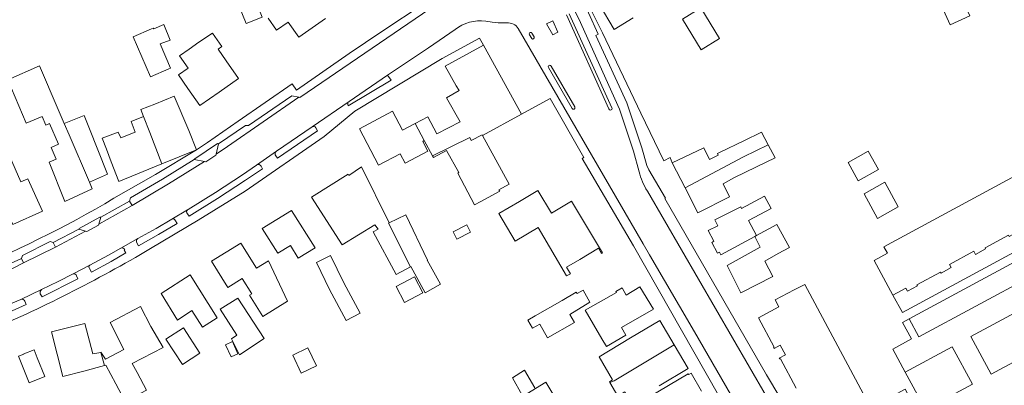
# Model space of a CAD drawing. Extents: x 177628 to 188968, y 384226 to 390673.
# Tile 135 of 256: x 182826 to 183055, y 386023 to 386108. Entities that reach past the tile are written whole.
import ezdxf

# ---------------------------------------------------------------- set-up
doc = ezdxf.new("R2010")
doc.units = 0
for name, color, linetype, lineweight in [('B01_F', 14, 'Continuous', 9), ('B01_T', 14, 'Continuous', 9), ('B02_F', 14, 'Continuous', 9), ('B02_T', 14, 'Continuous', 9), ('B07_D', 14, 'Continuous', 9), ('B11_S', 14, 'Continuous', 9), ('B14_F', 14, 'Continuous', 9), ('T03_T', 253, 'Continuous', 9), ('T04_F', 253, 'HAAG', 9), ('T04_T', 253, 'HAAG', 9), ('T05_F', 253, 'Continuous', 9), ('V00_D', 253, 'Continuous', 9), ('V00_T', 8, 'Continuous', 9)]:
    doc.layers.add(name, color=color, linetype=linetype, lineweight=lineweight)
doc.linetypes.add('HAAG', pattern='A,4,-1,[5,TOPOCAD.SHX,S=0.35,R=0,X=-0.35,Y=-0.35],-1', length=6)

msp = doc.modelspace()

# ---------------------------------------------------------------- linework, layer by layer
at = {"layer": 'B01_F', "linetype": 'Continuous'}
for points in [[(182933.544, 386065.937), (182932.077, 386065.167)], [(182859.696, 386031.97), (182856.789, 386036.893)], [(182968.367, 386034.197), (182961.091, 386029.786)]]:
    msp.add_lwpolyline(points, dxfattribs=at)
at = {"layer": 'B01_T', "linetype": 'Continuous'}
for points in [[(182969.005, 386108.56), (182964.576, 386105.908), (182961.077, 386111.749), (182969.562, 386116.832), (182969.036, 386117.709), (182967.753, 386116.941), (182965.749, 386120.286), (182972.612, 386124.398), (182974.608, 386121.066), (182974.215, 386120.831), (182976.372, 386117.231), (182979.737, 386119.247), (182982.405, 386114.777)], [(182884.091, 386108.518), (182886.058, 386105.707), (182888.756, 386107.595), (182891.222, 386104.071), (182897.439, 386108.421)], [(182871.16, 386105.026), (182873.28, 386101.889), (182872.434, 386101.307)], [(182865.735, 386101.336), (182867.977, 386102.909)], [(182934.192, 386102.235), (182925.28, 386097.352), (182927.784, 386092.783)], [(182942.991, 386086.177), (182934.192, 386102.235)], [(182865.399, 386092.201), (182863.247, 386095.316), (182865.493, 386096.894), (182863.493, 386099.764), (182865.735, 386101.336)], [(182874.339, 386098.559), (182872.434, 386101.307)], [(182835.26, 386087.263), (182830.904, 386097.417), (182823.519, 386094.215), (182827.82, 386084.08), (182831.503, 386085.674)], [(182874.339, 386098.559), (182877.187, 386094.501), (182872.689, 386091.345)], [(182927.784, 386092.783), (182928.483, 386091.682), (182925.567, 386090.007), (182928.725, 386084.442), (182923.337, 386081.626), (182921.241, 386085.558), (182918.276, 386083.996)], [(182857.731, 386088.555), (182862.19, 386090.377), (182865.615, 386082.37)], [(182872.689, 386091.345), (182868.199, 386088.195), (182865.399, 386092.201)], [(182842.508, 386070.367), (182843.171, 386068.822), (182836.79, 386065.906), (182833.145, 386075.071), (182834.766, 386075.77), (182833.623, 386078.474), (182835.281, 386079.192), (182833.232, 386084.022), (182832.365, 386083.645), (182831.503, 386085.674)], [(182835.26, 386087.263), (182836.637, 386084.054)], [(182920.054, 386079.861), (182921.245, 386077.567), (182915.916, 386074.781), (182914.753, 386077.007), (182909.726, 386074.361), (182905.312, 386082.796), (182913.023, 386086.872), (182915.358, 386082.455), (182917.985, 386083.843)], [(182933.949, 386081.222), (182942.991, 386086.177)], [(182849.845, 386080.706), (182853.185, 386082.001), (182852.235, 386084.494), (182855.109, 386085.635)], [(182918.276, 386083.996), (182917.985, 386083.843)], [(182867.43, 386077.875), (182865.615, 386082.37)], [(182933.544, 386065.937), (182937.929, 386068.34), (182937.761, 386068.647), (182940.128, 386069.944), (182933.949, 386081.222)], [(182821.284, 386072.828), (182818.47, 386079.253), (182822.086, 386080.749), (182826.561, 386070.5), (182828.17, 386071.166), (182831.593, 386063.688), (182824.73, 386060.586), (182821.187, 386068.277), (182821.609, 386068.452)], [(182994.739, 386080.024), (182989.228, 386077.388)], [(182846.476, 386078.051), (182847.543, 386075.097)], [(182859.368, 386074.619), (182867.43, 386077.875)], [(182986.752, 386075.683), (182985.429, 386078.388), (182978.068, 386074.907)], [(182847.543, 386075.097), (182849.367, 386070.581), (182859.368, 386074.619)], [(182978.068, 386074.907), (182981.09, 386069.048)], [(182902.877, 386071.968), (182902.7, 386072.244), (182894.143, 386066.883), (182901.304, 386055.823), (182905.092, 386058.183)], [(182902.877, 386071.968), (182905.808, 386073.957), (182912.203, 386060.912)], [(182992.406, 386071.423), (182997.676, 386073.95)], [(182981.09, 386069.048), (182984.053, 386063.303), (182991.409, 386066.957), (182989.915, 386070.038)], [(182956.536, 386052.433), (182960.877, 386055.027), (182961.584, 386053.844), (182961.827, 386053.989), (182954.647, 386066.01), (182949.952, 386063.205), (182946.821, 386068.447), (182942.559, 386065.901)], [(182997.651, 386057.997), (182995.808, 386061.458), (183001.057, 386064.239), (182999.517, 386067.134), (182994.164, 386064.308), (182993.991, 386064.634), (182987.953, 386061.637), (182988.655, 386060.279), (182986.449, 386059.138), (182987.712, 386056.654), (182987.252, 386056.405), (182988.577, 386053.893), (182989.068, 386054.139), (182989.354, 386053.519), (182997.241, 386057.776)], [(182894.98, 386055.145), (182891.042, 386052.771), (182889.251, 386055.641), (182886.325, 386053.871), (182882.706, 386059.662), (182889.515, 386063.823), (182894.98, 386055.145)], [(183061.378, 386061.442), (183058.349, 386059.805), (183058.748, 386059.067), (183056.41, 386057.804), (183056.275, 386058.054), (183050.831, 386055.112), (183050.964, 386054.866), (183048.634, 386053.607), (183048.231, 386054.352), (183042.519, 386051.264), (183042.914, 386050.533), (183040.577, 386049.27), (183040.447, 386049.511), (183034.987, 386046.56), (183035.113, 386046.327), (183032.776, 386045.065), (183032.378, 386045.8), (183029.36, 386044.169)], [(182909.646, 386059.483), (182908.534, 386058.881), (182913.864, 386048.946), (182917.213, 386050.735)], [(182874.73, 386045.947), (182870.932, 386052.073), (182877.712, 386056.253), (182881.388, 386050.378)], [(182998.537, 386055.309), (182997.241, 386057.776)], [(182998.537, 386055.309), (182990.821, 386050.997), (182993.985, 386044.713), (183001.465, 386048.488), (182999.609, 386052.066), (183002.694, 386053.838)], [(183029.36, 386044.169), (183025.004, 386052.229), (183028.116, 386053.907)], [(182881.388, 386050.378), (182884.169, 386052.118), (182888.597, 386042.767), (182882.818, 386039.184), (182879.746, 386044.139), (182880.256, 386044.455), (182878.053, 386048.007), (182874.73, 386045.947)], [(182872.213, 386038.908), (182868.793, 386036.677), (182866.323, 386040.568), (182862.957, 386038.36), (182859.169, 386044.513), (182865.914, 386048.826), (182872.213, 386038.908)], [(182966.255, 386036.631), (182973.682, 386040.909), (182970.544, 386046.05), (182967.387, 386044.12), (182966.387, 386045.831), (182964.934, 386044.999), (182965.069, 386044.77), (182957.8, 386040.616), (182961.685, 386033.998)], [(183006.428, 386045.397), (183002.025, 386043.029), (183002.878, 386041.443), (182998.122, 386038.885), (183001.799, 386032.05), (183001.64, 386031.965), (183001.676, 386031.898)], [(183006.428, 386045.397), (183008.878, 386046.639), (183024.283, 386017.979), (183032.263, 386022.269), (183033.752, 386019.522)], [(182845.128, 386030.847), (182845.185, 386030.858), (182846.226, 386029.281), (182850.55, 386031.522), (182847.306, 386037.781), (182854.418, 386041.467), (182856.789, 386036.893)], [(182841.229, 386026.508), (182836.33, 386025.249), (182833.673, 386035.582), (182841.447, 386037.581), (182843.268, 386030.502), (182845.128, 386030.847)], [(182968.367, 386034.197), (182975.16, 386038.248), (182978.519, 386032.619)], [(182961.685, 386033.998), (182962.739, 386032.203), (182967.289, 386034.83), (182966.255, 386036.631)], [(182832.103, 386025.217), (182828.505, 386023.778), (182826.031, 386029.963), (182827.283, 386030.401), (182827.243, 386030.496), (182829.624, 386031.412), (182830.352, 386029.592)], [(182978.519, 386032.619), (182981.804, 386027.114), (182974.996, 386023.051)], [(183001.676, 386031.898), (183001.74, 386031.78), (183003.149, 386032.538), (183004.38, 386030.248), (183002.971, 386029.49), (183003.071, 386029.305), (183003.217, 386029.344), (183006.922, 386022.548)], [(182830.352, 386029.592), (182832.103, 386025.217)], [(182984.888, 386021.81), (182982.462, 386025.997), (182981.89, 386025.669), (182981.771, 386025.878), (182968.068, 386017.759), (182968.254, 386017.444)]]:
    msp.add_lwpolyline(points, dxfattribs=at)
at = {"layer": 'B02_F', "linetype": 'Continuous'}
for points in [[(182860.967, 386096.739), (182861.358, 386096.906), (182858.949, 386102.522)], [(182856.689, 386094.908), (182860.967, 386096.739)], [(182952.441, 386042.864), (182955.747, 386044.806), (182955.928, 386044.496), (182957.319, 386045.308), (182958.936, 386042.539), (182954.263, 386039.626)], [(182872.935, 386040.86), (182877.054, 386043.423)], [(182864.119, 386028.029), (182860.294, 386033.88), (182864.361, 386036.543)]]:
    msp.add_lwpolyline(points, dxfattribs=at)
at = {"layer": 'B02_T', "linetype": 'Continuous'}
for points in [[(182878.937, 386118.026), (182875.24, 386116.52), (182879.002, 386107.264), (182882.698, 386108.772), (182878.937, 386118.026)], [(182842.367, 386083.169), (182846.713, 386072.289), (182842.508, 386070.367)], [(182912.203, 386060.912), (182916.083, 386062.775), (182921.112, 386052.269), (182921.026, 386052.236)], [(182901.676, 386047.019), (182898.569, 386053.333), (182895.303, 386051.766), (182898.325, 386045.441)], [(182917.213, 386050.735), (182917.274, 386050.767)], [(182952.441, 386042.864), (182946.199, 386039.339)], [(182947.28, 386037.413), (182949.066, 386034.231), (182955.31, 386037.767), (182954.263, 386039.626)]]:
    msp.add_lwpolyline(points, dxfattribs=at)
at = {"layer": 'B07_D', "linetype": 'Continuous'}
for points in [[(182836.637, 386084.054), (182837.787, 386081.372)], [(182856.539, 386081.927), (182855.109, 386085.635)], [(182918.276, 386083.996), (182920.391, 386080.047)], [(182837.787, 386081.372), (182842.508, 386070.367)], [(182859.368, 386074.619), (182856.539, 386081.927)], [(182922.33, 386076.552), (182930.956, 386080.754), (182931.295, 386080.07), (182933.87, 386081.366), (182933.949, 386081.222)], [(182981.09, 386069.048), (182994.638, 386076.266), (183000.385, 386079.058)], [(182912.203, 386060.912), (182912.1, 386060.862), (182917.213, 386050.735)], [(182997.651, 386057.997), (182997.241, 386057.776)], [(182845.128, 386030.847), (182846.001, 386027.804)], [(182963.524, 386023.847), (182964.579, 386024.2), (182978.519, 386032.619)]]:
    msp.add_lwpolyline(points, dxfattribs=at)
at = {"layer": 'B11_S', "linetype": 'Continuous'}
for points in [[(182867.977, 386102.909), (182871.16, 386105.026)], [(182857.731, 386088.555), (182854.451, 386087.294), (182855.109, 386085.635)], [(182846.476, 386078.051), (182845.486, 386080.61), (182849.199, 386082.045), (182849.845, 386080.706)], [(183000.385, 386079.058), (182998.827, 386081.979), (182994.739, 386080.024)], [(182920.054, 386079.861), (182920.391, 386080.047)], [(182920.391, 386080.047), (182922.33, 386076.552)], [(182997.676, 386073.95), (183002.002, 386076.024), (183000.385, 386079.058)], [(182922.33, 386076.552), (182922.544, 386076.166), (182925.585, 386077.792), (182928.449, 386072.605), (182928.235, 386072.492), (182932.077, 386065.167)], [(182986.752, 386075.683), (182988.773, 386076.684), (182988.583, 386077.089), (182989.228, 386077.388)], [(182992.406, 386071.423), (182989.915, 386070.038)], [(183028.116, 386053.907), (183027.304, 386055.406), (183057.792, 386071.867), (183059.438, 386068.967)], [(182956.536, 386052.433), (182953.5, 386050.648), (182954.391, 386049.118), (182953.483, 386048.625), (182946.917, 386059.828), (182941.519, 386056.718), (182937.701, 386063.143), (182942.559, 386065.901)], [(183002.694, 386053.838), (183005.313, 386055.241), (183002.373, 386060.524), (182997.651, 386057.997)], [(182909.646, 386059.483), (182908.914, 386060.46), (182905.092, 386058.183)], [(182853.632, 386026.132), (182852.471, 386028.276), (182859.696, 386031.97)], [(182963.524, 386023.847), (182963.445, 386023.977), (182964.168, 386024.429), (182961.091, 386029.786)], [(182841.229, 386026.508), (182846.001, 386027.804)], [(182846.001, 386027.804), (182846.354, 386027.9), (182848.647, 386023.536)], [(182848.647, 386023.536), (182850.789, 386019.459), (182855.759, 386022.047), (182853.632, 386026.132)], [(182968.458, 386019.209), (182967.017, 386021.682), (182965.44, 386020.686), (182963.524, 386023.847)]]:
    msp.add_lwpolyline(points, dxfattribs=at)
at = {"layer": 'B14_F', "linetype": 'Continuous'}
for points in [[(183044.258, 386115.779), (183047.286, 386109.042), (183042.73, 386106.994), (183039.701, 386113.731), (183044.258, 386115.779)], [(182984.816, 386101.152), (182980.474, 386108.289), (182984.744, 386110.888), (182989.087, 386103.751), (182984.816, 386101.152)], [(182856.968, 386106.042), (182857.357, 386106.216), (182857.455, 386106.022), (182859.792, 386107.03), (182861.262, 386103.368), (182858.949, 386102.522)], [(182856.689, 386094.908), (182852.716, 386104.146), (182856.968, 386106.042)], [(182836.637, 386084.054), (182841.302, 386085.884), (182842.367, 386083.169)], [(183021.346, 386070.683), (183018.945, 386074.967), (183023.656, 386077.6), (183026.057, 386073.316), (183021.346, 386070.683)], [(183025.789, 386061.962), (183030.589, 386064.635), (183027.478, 386070.382), (183022.678, 386067.709), (183025.789, 386061.962)], [(182927.969, 386057.178), (182927.114, 386058.84), (182930.29, 386060.462), (182931.145, 386058.8), (182927.969, 386057.178)], [(182917.274, 386050.767), (182920.589, 386044.68), (182924.187, 386046.694), (182921.026, 386052.236)], [(182898.325, 386045.441), (182902.201, 386038.227), (182905.467, 386039.991), (182901.676, 386047.019)], [(182920.052, 386044.668), (182918.09, 386048.37), (182913.838, 386046.156), (182915.8, 386042.454), (182920.052, 386044.668)], [(182877.054, 386043.423), (182883.18, 386034.082), (182877.389, 386030.234), (182875.531, 386033.98), (182876.794, 386034.879), (182872.935, 386040.86)], [(182947.28, 386037.413), (182945.55, 386036.435), (182944.464, 386038.359), (182946.199, 386039.339)], [(182864.361, 386036.543), (182868.186, 386030.691), (182864.119, 386028.029)], [(182874.183, 386032.619), (182875.752, 386033.337), (182877.039, 386030.532), (182875.47, 386029.814), (182874.183, 386032.619)], [(182889.791, 386030.166), (182891.792, 386026.039), (182895.319, 386027.749), (182893.318, 386031.876), (182889.791, 386030.166)], [(182943.19, 386020.888), (182940.881, 386024.897), (182943.7, 386026.674), (182946.078, 386022.633)], [(182943.219, 386020.607), (182948.693, 386023.914), (182951.008, 386020.081), (182948.599, 386018.626), (182948.162, 386019.348), (182945.098, 386017.497), (182943.219, 386020.607)]]:
    msp.add_lwpolyline(points, dxfattribs=at)
at = {"layer": 'T03_T', "linetype": 'Continuous'}
for points in [[(183031.643, 386037.808), (183033.74, 386033.969), (183029.398, 386031.627), (183032.269, 386026.268)], [(183032.269, 386026.268), (183036.478, 386018.442)]]:
    msp.add_lwpolyline(points, dxfattribs=at)
at = {"layer": 'T04_F', "linetype": 'HAAG'}
msp.add_lwpolyline([(182971.035, 386127.676), (182963.863, 386124.474), (182960.778, 386122.815), (182959.381, 386120.976), (182957.815, 386118.387), (182957.368, 386115.797), (182957.932, 386113.47), (182958.546, 386111.778), (182961.843, 386105.082)], dxfattribs=at)
at = {"layer": 'T04_T', "linetype": 'HAAG'}
msp.add_lwpolyline([(182869.977, 386079.636), (182877.14, 386084.588)], dxfattribs=at)
at = {"layer": 'T05_F', "linetype": 'Continuous'}
msp.add_lwpolyline([(182961.843, 386105.082), (182970.794, 386086.449), (182976.071, 386075.317), (182977.572, 386076.098), (182978.068, 386074.907)], dxfattribs=at)
at = {"layer": 'V00_D', "linetype": 'Continuous'}
for points in [[(182944.85, 386104.661), (182945.376, 386103.795)], [(182945.44, 386105.021), (182945.949, 386104.152), (182945.951, 386103.902), (182945.821, 386103.689)], [(182945.376, 386103.795), (182945.58, 386103.663), (182945.821, 386103.689)]]:
    msp.add_lwpolyline(points, dxfattribs=at)
msp.add_arc((182945.14, 386104.85), 0.346, 29.7098, 213.07074, dxfattribs=at)
at = {"layer": 'V00_T', "linetype": 'Continuous'}
for points in [[(182968.603, 386127.215), (182968.344, 386127.736), (182962.228, 386124.691), (182962.403, 386124.506), (182959.77, 386123.033), (182957.702, 386120.453), (182956.676, 386117.626), (182956.736, 386114.627), (182957.042, 386112.992), (182958.591, 386109.78), (182960.864, 386104.768), (182960.322, 386104.492), (182967.471, 386088.814), (182971, 386078.374), (182972.134, 386074.282), (182972.604, 386073.275), (182976.518, 386066.695), (182976.32, 386066.576), (183000, 386025.646)], [(182970.373, 386072.827), (182969.029, 386077.635), (182965.797, 386087.333), (182956.313, 386108.323), (182951.875, 386117.263), (182951.868, 386117.673), (182951.939, 386118.077)], [(182877.14, 386084.588), (182889.64, 386093.23), (182890.66, 386091.79), (182902.953, 386100.325), (182910.533, 386105.419), (182920.371, 386111.901)], [(182921.669, 386110.65), (182891.484, 386090.075), (182891.229, 386090.143)], [(182963.348, 386087.405), (182953.438, 386109.247)], [(182954.068, 386109.534), (182964.013, 386087.704)], [(182934.672, 386107.784), (182936.21, 386107.562), (182937.614, 386107.424), (182939.025, 386107.387), (182939.607, 386107.427)], [(182951.457, 386105.241), (182950.317, 386104.599), (182948.853, 386107.158), (182950.256, 386107.871), (182951.457, 386105.241)], [(182927.562, 386105.837), (182921.396, 386101.589), (182911.874, 386095.288)], [(182942.265, 386106.075), (182971.327, 386056.064), (182972.745, 386053.502), (182983.23, 386035.63), (183000, 386006.644), (183009.658, 385989.571)], [(182878.71, 386068.32), (182897.079, 386081.018), (182904.228, 386086.875), (182924.561, 386099.131), (182933.217, 386103.851), (182934.192, 386102.235)], [(182955.378, 386087.866), (182949.89, 386097.347)], [(182911.874, 386095.288), (182912.697, 386094.082), (182902.685, 386088.149)], [(182911.874, 386095.288), (182902.888, 386089.176)], [(182949.291, 386097.036), (182954.81, 386087.517)], [(182891.229, 386090.143), (182889.6, 386090.448), (182879.526, 386083.555), (182878.834, 386083.579), (182872.513, 386079.3)], [(182891.229, 386090.143), (182874.599, 386078.653), (182871.978, 386076.935)], [(182902.888, 386089.176), (182894.29, 386083.259)], [(183000, 386001.323), (182969.05, 386055.58), (182957.086, 386075.9), (182957.54, 386076.163), (182949.67, 386089.818), (182942.991, 386086.177)], [(182895.2, 386083.036), (182895.582, 386082.336), (182886.289, 386075.935), (182885.867, 386076.495)], [(182886.005, 386077.57), (182894.29, 386083.259)], [(182872.513, 386079.3), (182872.26, 386079.345), (182866.996, 386075.842), (182866.878, 386075.637)], [(182867.43, 386077.875), (182869.977, 386079.636)], [(182872.513, 386079.3), (182871.978, 386076.935)], [(182848.202, 386066.642), (182857.861, 386072.182), (182867.43, 386077.875)], [(182871.978, 386076.935), (182871.913, 386076.639), (182869.558, 386075.115), (182869.277, 386075.17)], [(182886.005, 386077.57), (182881.368, 386074.36)], [(182866.878, 386075.637), (182859.523, 386071.08), (182852.039, 386066.738)], [(182869.277, 386075.17), (182860.925, 386069.987), (182852.458, 386064.994)], [(182869.277, 386075.17), (182866.878, 386075.637)], [(182881.368, 386074.36), (182878.086, 386072.11)], [(182878.086, 386072.11), (182871.833, 386068.009), (182865.485, 386064.057)], [(182882.463, 386074.146), (182882.8, 386073.53), (182878.806, 386070.826)], [(182878.806, 386070.826), (182872.328, 386066.571), (182865.746, 386062.478)], [(182878.71, 386068.32), (182867.778, 386061.534), (182856.722, 386054.951)], [(182972.278, 386068.307), (183000, 386020.56)], [(182851.865, 386066.01), (182845.135, 386062.235)], [(182852.039, 386066.738), (182851.865, 386066.01)], [(182852.458, 386064.994), (182851.865, 386066.01)], [(182852.458, 386064.994), (182848.591, 386062.798), (182844.701, 386060.643)], [(182865.334, 386063.967), (182861.667, 386061.785)], [(182865.746, 386062.478), (182865.306, 386063.066)], [(182865.485, 386064.057), (182865.334, 386063.967)], [(182845.135, 386062.235), (182844.9, 386062.25), (182840.136, 386059.656), (182840.028, 386059.468)], [(182844.701, 386060.643), (182844.613, 386060.382), (182841.88, 386058.91), (182841.577, 386059.018)], [(182845.135, 386062.235), (182844.701, 386060.643)], [(182862.54, 386061.398), (182862.914, 386060.795), (182858.541, 386058.219), (182853.938, 386055.604), (182853.515, 386056.303)], [(182853.774, 386057.278), (182857.994, 386059.659), (182861.667, 386061.785)], [(183061.378, 386061.442), (183061.982, 386060.212), (183060.174, 386060.071), (183060.429, 386056.699), (183062.265, 386056.807), (183062.359, 386056.684), (183031.624, 386040.104), (183029.36, 386044.169)], [(182840.028, 386059.468), (182834.105, 386056.373)], [(182841.577, 386059.018), (182834.618, 386055.33)], [(182841.577, 386059.018), (182840.028, 386059.468)], [(182834.105, 386056.373), (182833.359, 386056.591), (182826.926, 386053.349), (182826.676, 386052.696)], [(182834.105, 386056.373), (182834.618, 386055.33)], [(182853.774, 386057.278), (182849.843, 386055.047)], [(182834.618, 386055.33), (182827.198, 386051.637)], [(182850.75, 386054.706), (182850.599, 386054.616), (182850.975, 386053.944), (182847.535, 386051.993), (182842.992, 386049.481), (182842.524, 386050.301)], [(182849.843, 386055.047), (182846.919, 386053.425), (182842.638, 386051.14)], [(182827.198, 386051.637), (182822.543, 386049.276)], [(182826.676, 386052.696), (182823.278, 386051.107)], [(182826.676, 386052.696), (182827.198, 386051.637)], [(183058.748, 386052.422), (183033.148, 386038.62)], [(182831.338, 386045.423), (182835.22, 386047.322), (182838.738, 386049.113)], [(182842.638, 386051.14), (182838.738, 386049.113)], [(183061.086, 386050.281), (183061.919, 386048.738), (183035.405, 386034.447), (183033.148, 386038.62)], [(182839.483, 386048.596), (182839.808, 386047.938), (182831.533, 386043.756), (182831.051, 386044.436)], [(182831.338, 386045.423), (182826.574, 386043.125)], [(182831.051, 386044.436), (182831.064, 386044.967), (182831.338, 386045.423)], [(183068.157, 386045.636), (183047.52, 386034.52), (183052.26, 386025.782)], [(182826.574, 386043.125), (182817.283, 386039.254)], [(182827.448, 386042.71), (182827.758, 386041.979), (182822.871, 386039.724), (182817.921, 386037.613), (182817.283, 386039.254)], [(183033.148, 386038.62), (183031.643, 386037.808)], [(183072.876, 386036.877), (183052.26, 386025.782)], [(183032.269, 386026.268), (183043.149, 386032.144), (183047.884, 386023.425), (183036.974, 386017.544)], [(183000, 386025.646), (183003.088, 386020.418), (183015.743, 385998.36)]]:
    msp.add_lwpolyline(points, dxfattribs=at)
for centre, radius, start, end in [((182933.376, 386098.563), 9.312, 81.99696, 128.63189), ((182939.843, 386104.603), 2.834, 31.29434, 94.78505), ((182949.572, 386097.227), 0.34, 20.5918, 214.28476), ((182903.304, 386088.56), 0.743, 124.05846, 213.57928), ((182955.101, 386087.679), 0.334, 209.11649, 34.01969), ((182963.701, 386087.508), 0.368, 196.23613, 32.18353), ((182894.633, 386082.692), 0.663, 31.23325, 121.22821), ((182886.392, 386076.974), 0.711, 122.98269, 222.38696), ((182881.814, 386073.736), 0.767, 32.29235, 125.59135), ((182984.853, 386076.268), 14.883, 193.36859, 212.33838), ((182709.579, 386301.73), 272.916, 292.19286, 300.52633), ((182865.712, 386063.504), 0.598, 129.28336, 227.15668), ((182861.935, 386061.21), 0.634, 17.22451, 114.96017), ((182854.126, 386056.663), 0.709, 119.78666, 210.46026), ((182684.159, 386348.168), 340.227, 293.14366, 300.4775), ((182850.137, 386054.451), 0.664, 22.56808, 116.22294), ((182838.879, 386048.521), 0.609, 7.07887, 103.40295), ((182842.961, 386050.669), 0.571, 124.43178, 220.09275), ((182826.848, 386042.575), 0.615, 12.72764, 116.47297)]:
    msp.add_arc(centre, radius, start, end, dxfattribs=at)

doc.saveas('drawing.dxf')
